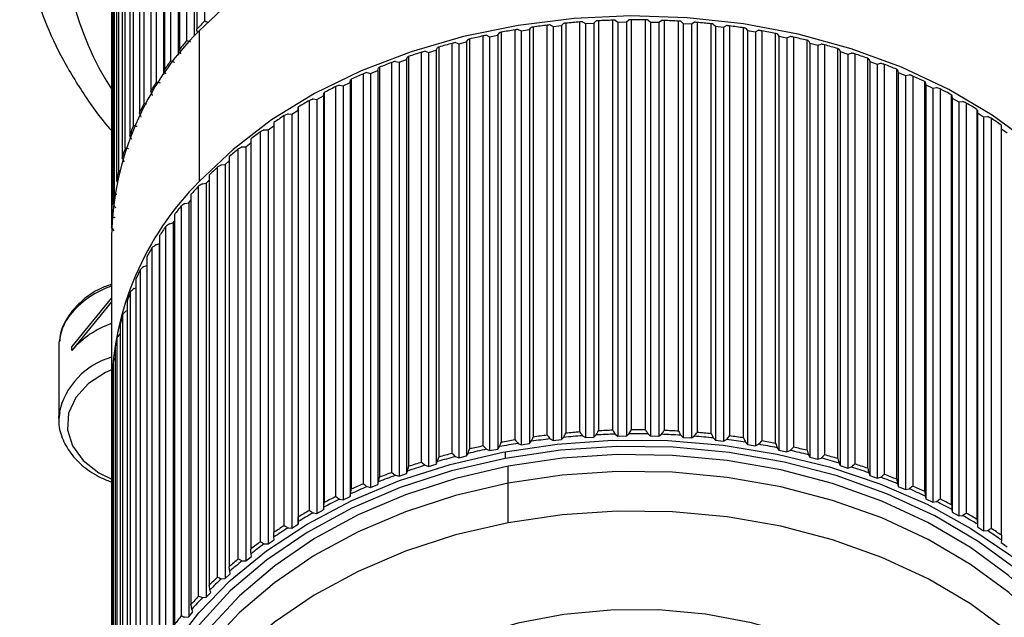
# Model space of a CAD drawing. Header units: millimetres. Extents: x 105 to 699, y 61 to 481.
# Tile 19 of 25: x 517 to 552, y 139 to 160. Entities that reach past the tile are written whole.
import ezdxf

# ---------------------------------------------------------------- set-up
doc = ezdxf.new("R2010")
doc.units = ezdxf.units.MM
doc.linetypes.add('SLD-Solid', pattern=[0])

msp = doc.modelspace()

# ---------------------------------------------------------------- linework, layer by layer
at = {"color": 7, "linetype": 'SLD-Solid', "lineweight": 25}
for p, q in [((523.783, 160.45), (523.783, 171.267)), ((523.497, 170.967), (523.497, 160.15)), ((523.143, 159.751), (523.143, 170.568)), ((523.407, 170.674), (523.407, 159.91)), ((522.885, 170.255), (522.885, 159.438)), ((522.567, 159.024), (522.567, 169.841)), ((522.827, 169.959), (522.827, 159.224)), ((522.337, 169.518), (522.337, 158.701)), ((522.312, 169.22), (522.312, 158.523)), ((522.056, 158.273), (522.056, 169.091)), ((521.855, 168.757), (521.855, 157.94)), ((521.613, 157.502), (521.613, 168.319)), ((521.442, 167.977), (521.442, 157.16)), ((521.239, 156.712), (521.239, 167.529)), ((521.099, 167.18), (521.099, 156.363)), ((520.937, 155.907), (520.937, 166.724)), ((520.827, 166.37), (520.827, 155.553)), ((520.706, 155.09), (520.706, 165.907)), ((520.628, 165.549), (520.628, 154.732)), ((520.548, 154.264), (520.548, 165.081)), ((520.503, 164.721), (520.503, 153.903)), ((520.464, 153.433), (520.464, 164.25)), ((520.451, 163.888), (520.451, 153.071)), ((536.547, 160.28), (536.623, 160.359)), ((536.698, 160.367), (536.698, 145.703)), ((537.207, 145.747), (537.207, 160.41)), ((537.306, 160.417), (537.406, 160.353)), ((537.406, 160.353), (537.705, 160.372)), ((537.406, 160.353), (537.406, 145.549)), ((537.705, 160.372), (537.787, 160.447)), ((537.705, 160.372), (537.705, 145.568)), ((537.87, 160.452), (537.87, 145.789)), ((538.381, 145.809), (538.381, 160.472)), ((538.475, 160.475), (538.569, 160.407)), ((538.569, 160.407), (538.869, 160.413)), ((538.569, 160.407), (538.569, 145.603)), ((538.869, 160.413), (538.958, 160.484)), ((538.869, 160.413), (538.869, 145.608)), ((539.047, 160.485), (539.047, 145.822)), ((539.559, 145.82), (539.559, 160.483)), ((539.647, 160.481), (539.735, 160.409)), ((539.735, 160.409), (540.034, 160.401)), ((539.735, 160.409), (539.735, 145.605)), ((540.034, 160.401), (540.129, 160.469)), ((540.034, 160.401), (540.034, 145.597)), ((540.224, 160.465), (540.224, 145.802)), ((540.735, 145.777), (540.735, 160.441)), ((540.817, 160.435), (540.898, 160.36)), ((540.898, 160.36), (541.196, 160.339)), ((540.898, 160.36), (540.898, 145.555)), ((541.196, 160.339), (541.297, 160.401)), ((541.196, 160.339), (541.196, 145.534)), ((541.398, 160.394), (541.398, 145.73)), ((541.906, 145.683), (541.906, 160.346)), ((541.98, 160.338), (542.054, 160.258)), ((523.581, 160.098), (523.581, 154.704)), ((534.267, 159.943), (534.328, 160.027)), ((534.389, 160.041), (534.389, 145.378)), ((534.886, 145.466), (534.886, 160.129)), ((534.996, 160.146), (535.106, 160.092)), ((535.106, 160.092), (535.399, 160.137)), ((535.106, 160.092), (535.106, 145.287)), ((535.399, 160.137), (535.468, 160.218)), ((535.399, 160.137), (535.399, 145.332)), ((535.536, 160.23), (535.536, 145.566)), ((536.04, 145.632), (536.04, 160.296)), ((536.145, 160.307), (536.25, 160.248)), ((536.25, 160.248), (536.547, 160.28)), ((536.25, 160.248), (536.25, 145.443)), ((536.547, 160.28), (536.547, 145.475)), ((542.054, 160.258), (542.35, 160.224)), ((542.054, 160.258), (542.054, 145.454)), ((542.35, 160.224), (542.457, 160.282)), ((542.35, 160.224), (542.35, 145.42)), ((542.563, 160.27), (542.563, 145.607)), ((543.065, 145.537), (543.065, 160.2)), ((543.133, 160.188), (543.2, 160.106)), ((543.2, 160.106), (543.2, 145.302)), ((543.2, 160.106), (543.492, 160.059)), ((543.492, 160.059), (543.603, 160.112)), ((543.492, 160.059), (543.492, 145.254)), ((543.714, 160.095), (543.714, 145.432)), ((544.21, 145.34), (544.21, 160.003)), ((544.269, 159.988), (544.329, 159.903)), ((532.633, 144.982), (532.633, 159.645)), ((532.752, 159.672), (532.871, 159.628)), ((532.871, 159.628), (533.154, 159.699)), ((532.871, 159.628), (532.871, 144.823)), ((533.154, 159.699), (533.207, 159.786)), ((533.154, 159.699), (533.154, 144.894)), ((533.26, 159.802), (533.26, 145.139)), ((533.748, 145.249), (533.748, 159.912)), ((533.863, 159.934), (533.978, 159.885)), ((533.978, 159.885), (534.267, 159.943)), ((533.978, 159.885), (533.978, 145.08)), ((534.267, 159.943), (534.267, 145.138)), ((544.329, 159.903), (544.329, 145.099)), ((544.329, 159.903), (544.617, 159.843)), ((544.617, 159.843), (544.732, 159.891)), ((544.617, 159.843), (544.617, 145.038)), ((544.848, 159.869), (544.848, 145.206)), ((545.334, 145.092), (545.334, 159.755)), ((545.386, 159.738), (545.438, 159.65)), ((545.438, 159.65), (545.438, 144.846)), ((545.438, 159.65), (545.72, 159.577)), ((545.72, 159.577), (545.84, 159.621)), ((531.543, 144.666), (531.543, 159.329)), ((531.666, 159.361), (531.788, 159.323)), ((531.788, 159.323), (532.064, 159.406)), ((531.788, 159.323), (531.788, 144.518)), ((532.064, 159.406), (532.11, 159.495)), ((532.064, 159.406), (532.064, 144.601)), ((532.155, 159.514), (532.155, 144.851)), ((545.72, 159.577), (545.72, 144.773)), ((545.96, 159.593), (545.96, 144.93)), ((546.435, 144.795), (546.435, 159.458)), ((546.479, 159.439), (546.523, 159.349)), ((546.523, 159.349), (546.523, 144.544)), ((546.523, 159.349), (546.798, 159.264)), ((546.798, 159.264), (546.921, 159.301)), ((546.798, 159.264), (546.798, 144.459)), ((547.044, 159.269), (547.044, 144.605)), ((530.483, 144.302), (530.483, 158.965)), ((530.609, 159.003), (530.735, 158.97)), ((530.735, 158.97), (531.003, 159.065)), ((530.735, 158.97), (530.735, 144.165)), ((531.003, 159.065), (531.041, 159.156)), ((531.003, 159.065), (531.003, 144.26)), ((531.078, 159.177), (531.078, 144.514)), ((547.507, 144.449), (547.507, 159.113)), ((547.543, 159.092), (547.579, 159)), ((547.579, 159), (547.579, 144.195)), ((547.579, 159), (547.845, 158.903)), ((547.845, 158.903), (547.972, 158.935)), ((547.845, 158.903), (547.845, 144.098)), ((529.458, 143.892), (529.458, 158.555)), ((529.587, 158.598), (529.715, 158.571)), ((529.715, 158.571), (529.974, 158.678)), ((529.715, 158.571), (529.715, 143.766)), ((529.974, 158.678), (530.004, 158.771)), ((529.974, 158.678), (529.974, 143.873)), ((530.033, 158.793), (530.033, 144.13)), ((548.098, 158.896), (548.098, 144.233)), ((548.546, 144.057), (548.546, 158.72)), ((548.574, 158.698), (548.601, 158.605)), ((548.601, 158.605), (548.601, 143.8)), ((548.601, 158.605), (548.859, 158.496)), ((528.733, 158.127), (528.982, 158.246)), ((528.982, 158.246), (529.003, 158.34)), ((528.982, 158.246), (528.982, 143.441)), ((529.024, 158.363), (529.024, 143.7)), ((548.859, 158.496), (548.988, 158.522)), ((548.859, 158.496), (548.859, 143.691)), ((549.117, 158.478), (549.117, 143.815)), ((549.548, 143.619), (549.548, 158.282)), ((549.567, 158.259), (549.587, 158.165)), ((521.863, 157.919), (521.863, 157.813)), ((528.03, 157.77), (528.043, 157.865)), ((528.055, 157.889), (528.055, 143.226)), ((528.471, 143.437), (528.471, 158.1)), ((528.602, 158.149), (528.733, 158.127)), ((528.733, 158.127), (528.733, 143.323)), ((549.587, 158.165), (549.587, 143.36)), ((549.587, 158.165), (549.834, 158.045)), ((549.834, 158.045), (549.965, 158.065)), ((549.834, 158.045), (549.834, 143.24)), ((550.097, 158.016), (550.097, 143.352)), ((527.527, 142.939), (527.527, 157.602)), ((527.66, 157.657), (527.792, 157.641)), ((527.792, 157.641), (528.03, 157.77)), ((527.792, 157.641), (527.792, 142.837)), ((528.03, 157.77), (528.03, 142.966)), ((550.509, 143.138), (550.509, 157.801)), ((550.52, 157.777), (550.531, 157.682)), ((550.531, 157.682), (550.531, 142.878)), ((550.531, 157.682), (550.768, 157.551)), ((550.768, 157.551), (550.9, 157.566)), ((550.768, 157.551), (550.768, 142.747)), ((551.033, 157.51), (551.033, 142.847)), ((526.896, 157.114), (527.122, 157.254)), ((527.122, 157.254), (527.126, 157.349)), ((527.122, 157.254), (527.122, 142.449)), ((527.13, 157.373), (527.13, 142.71)), ((551.426, 142.615), (551.426, 157.278)), ((551.429, 157.253), (551.431, 157.158)), ((551.431, 157.158), (551.431, 142.354)), ((551.431, 157.158), (551.655, 157.017)), ((526.253, 156.817), (526.253, 142.154)), ((526.629, 142.4), (526.629, 157.064)), ((526.762, 157.124), (526.896, 157.114)), ((526.896, 157.114), (526.896, 142.31)), ((551.655, 157.017), (551.789, 157.026)), ((551.655, 157.017), (551.655, 142.213)), ((551.923, 156.965), (551.923, 142.301)), ((525.78, 141.823), (525.78, 156.486)), ((525.914, 156.553), (526.048, 156.549)), ((526.048, 156.549), (526.253, 156.692)), ((526.048, 156.549), (526.048, 141.744)), ((552.294, 142.052), (552.294, 156.715)), ((552.294, 156.588), (552.494, 156.445)), ((525.253, 155.946), (525.427, 156.085)), ((525.427, 156.223), (525.427, 141.56)), ((524.984, 141.209), (524.984, 155.872)), ((525.119, 155.944), (525.253, 155.946)), ((525.253, 155.946), (525.253, 141.142)), ((524.512, 155.31), (524.655, 155.439)), ((524.655, 155.594), (524.655, 140.931)), ((524.244, 140.56), (524.244, 155.224)), ((524.378, 155.302), (524.512, 155.31)), ((524.512, 155.31), (524.512, 140.505)), ((523.83, 154.642), (523.941, 154.756)), ((523.941, 154.932), (523.941, 140.269)), ((523.564, 139.881), (523.564, 154.544)), ((523.697, 154.628), (523.83, 154.642)), ((523.83, 154.642), (523.83, 139.837)), ((523.208, 153.945), (523.287, 154.038)), ((523.287, 154.239), (523.287, 139.576)), ((522.945, 139.172), (522.945, 153.835)), ((523.076, 153.925), (523.208, 153.945)), ((523.208, 153.945), (523.208, 139.14)), ((522.649, 153.222), (522.696, 153.286)), ((522.696, 153.519), (522.696, 138.855)), ((520.454, 153.062), (520.454, 153.067)), ((522.39, 138.437), (522.39, 153.1)), ((522.52, 153.196), (522.649, 153.222)), ((522.649, 153.222), (522.649, 138.417)), ((520.449, 152.761), (520.449, 147.366)), ((522.169, 152.773), (522.169, 138.11)), ((521.901, 137.679), (521.901, 152.342)), ((522.029, 152.444), (522.155, 152.475)), ((522.155, 152.475), (522.169, 152.497)), ((522.155, 152.475), (522.155, 137.671)), ((521.71, 152.006), (521.71, 137.343)), ((521.481, 136.901), (521.481, 151.564)), ((521.605, 151.671), (521.71, 151.702)), ((521.32, 151.22), (521.32, 136.557)), ((521.252, 150.881), (521.32, 150.906)), ((520.449, 150.549), (519.027, 148.807)), ((521.131, 136.105), (521.131, 150.768)), ((520.449, 150.408), (519.027, 148.666)), ((521.001, 150.418), (521.001, 135.755)), ((520.852, 135.296), (520.852, 149.959)), ((520.969, 150.077), (521.001, 150.091)), ((520.753, 149.604), (520.753, 134.941)), ((520.645, 134.476), (520.645, 149.139)), ((518.558, 148.771), (518.558, 146.226)), ((519.027, 148.666), (519.027, 148.807)), ((520.578, 148.78), (520.578, 134.117)), ((520.512, 133.648), (520.512, 148.311)), ((520.477, 147.95), (520.477, 133.287)), ((520.477, 147.511), (520.452, 147.479)), ((520.452, 132.816), (520.452, 147.479)), ((520.449, 147.225), (520.449, 132.562)), ((518.558, 146.226), (518.57, 146.432)), ((536.547, 145.475), (536.623, 145.554)), ((537.306, 145.612), (537.406, 145.549)), ((537.406, 145.549), (537.705, 145.568)), ((537.705, 145.568), (537.787, 145.643)), ((538.475, 145.671), (538.569, 145.603)), ((538.569, 145.603), (538.869, 145.608)), ((538.869, 145.608), (538.958, 145.679)), ((539.647, 145.677), (539.735, 145.605)), ((539.735, 145.605), (540.034, 145.597)), ((540.034, 145.597), (540.129, 145.664)), ((540.817, 145.631), (540.898, 145.555)), ((540.898, 145.555), (541.196, 145.534)), ((541.196, 145.534), (541.297, 145.597)), ((541.98, 145.533), (542.054, 145.454)), ((534.267, 145.138), (534.328, 145.223)), ((534.996, 145.341), (535.106, 145.287)), ((535.106, 145.287), (535.399, 145.332)), ((535.399, 145.332), (535.468, 145.414)), ((536.145, 145.503), (536.25, 145.443)), ((536.25, 145.443), (536.547, 145.475)), ((542.054, 145.454), (542.35, 145.42)), ((542.35, 145.42), (542.457, 145.478)), ((543.133, 145.384), (543.2, 145.302)), ((543.2, 145.302), (543.492, 145.254)), ((543.492, 145.254), (543.603, 145.308)), ((544.269, 145.184), (544.329, 145.099)), ((532.752, 144.867), (532.871, 144.823)), ((532.871, 144.823), (533.154, 144.894)), ((533.154, 144.894), (533.207, 144.981)), ((533.863, 145.129), (533.978, 145.08)), ((533.978, 145.08), (534.267, 145.138)), ((534.535, 145.038), (534.535, 144.805)), ((544.329, 145.099), (544.617, 145.038)), ((544.617, 145.038), (544.732, 145.087)), ((545.386, 144.934), (545.438, 144.846)), ((545.438, 144.846), (545.72, 144.773)), ((545.72, 144.773), (545.84, 144.816)), ((531.666, 144.557), (531.788, 144.518)), ((531.788, 144.518), (532.064, 144.601)), ((532.064, 144.601), (532.11, 144.691)), ((534.642, 143.919), (534.642, 144.523)), ((546.479, 144.634), (546.523, 144.544)), ((546.523, 144.544), (546.798, 144.459)), ((546.798, 144.459), (546.921, 144.497)), ((530.609, 144.198), (530.735, 144.165)), ((530.735, 144.165), (531.003, 144.26)), ((531.003, 144.26), (531.041, 144.352)), ((547.543, 144.287), (547.579, 144.195)), ((547.579, 144.195), (547.845, 144.098)), ((547.845, 144.098), (547.972, 144.13)), ((529.587, 143.794), (529.715, 143.766)), ((529.715, 143.766), (529.974, 143.873)), ((529.974, 143.873), (530.004, 143.966)), ((534.638, 142.504), (534.638, 143.918)), ((548.574, 143.893), (548.601, 143.8)), ((548.601, 143.8), (548.859, 143.691)), ((528.733, 143.323), (528.982, 143.441)), ((528.982, 143.441), (529.003, 143.535)), ((548.859, 143.691), (548.988, 143.718)), ((549.567, 143.454), (549.587, 143.36)), ((528.03, 142.966), (528.043, 143.06)), ((528.602, 143.345), (528.733, 143.323)), ((549.587, 143.36), (549.834, 143.24)), ((549.834, 143.24), (549.965, 143.261)), ((527.66, 142.853), (527.792, 142.837)), ((527.792, 142.837), (528.03, 142.966)), ((550.52, 142.972), (550.531, 142.878)), ((550.531, 142.878), (550.768, 142.747)), ((550.768, 142.747), (550.9, 142.762)), ((526.896, 142.31), (527.122, 142.449)), ((527.122, 142.449), (527.126, 142.544)), ((551.429, 142.449), (551.431, 142.354)), ((551.431, 142.354), (551.655, 142.213)), ((526.762, 142.32), (526.896, 142.31)), ((551.655, 142.213), (551.789, 142.222)), ((525.914, 141.748), (526.048, 141.744)), ((526.048, 141.744), (526.262, 141.893)), ((526.262, 141.893), (526.258, 141.988)), ((552.289, 141.886), (552.283, 141.791)), ((552.283, 141.791), (552.494, 141.64)), ((525.253, 141.142), (525.452, 141.3)), ((525.452, 141.3), (525.44, 141.395)), ((525.119, 141.14), (525.253, 141.142)), ((524.512, 140.505), (524.697, 140.672)), ((524.697, 140.672), (524.676, 140.766)), ((524.378, 140.498), (524.512, 140.505)), ((523.83, 139.837), (524, 140.012)), ((524, 140.012), (523.97, 140.105)), ((523.697, 139.824), (523.83, 139.837)), ((523.208, 139.14), (523.362, 139.322)), ((523.362, 139.322), (523.324, 139.414)), ((523.076, 139.121), (523.208, 139.14))]:
    msp.add_line(p, q, dxfattribs=at)
at = {"color": 7, "linetype": 'SLD-Solid', "lineweight": 25, "flags": 128}
for points in [[(557.949, 152.761), (557.911, 153.603), (557.673, 155.029), (557.218, 156.428), (556.551, 157.785), (555.681, 159.082), (554.618, 160.305), (553.375, 161.44), (551.965, 162.473), (550.405, 163.392), (548.714, 164.187), (546.911, 164.847), (545.018, 165.366), (543.057, 165.737), (541.05, 165.956), (539.022, 166.02), (536.996, 165.929), (534.996, 165.683), (533.045, 165.286), (531.166, 164.742), (529.381, 164.058), (527.712, 163.241), (526.177, 162.301), (524.795, 161.25), (523.581, 160.098)], [(557.949, 147.366), (557.911, 148.209), (557.673, 149.635), (557.218, 151.034), (556.551, 152.39), (555.681, 153.688), (554.618, 154.911), (553.375, 156.046), (551.965, 157.079), (550.405, 157.998), (548.714, 158.792), (546.911, 159.453), (545.018, 159.972), (543.057, 160.343), (541.05, 160.562), (539.022, 160.626), (536.996, 160.535), (534.996, 160.289), (533.045, 159.892), (531.166, 159.348), (529.381, 158.663), (527.712, 157.847), (526.177, 156.907), (524.795, 155.855), (523.581, 154.704)], [(520.48, 147.983), (520.236, 147.875), (519.617, 147.478), (519.165, 146.981), (518.909, 146.419), (518.869, 145.829), (519.045, 145.251), (519.427, 144.726), (519.988, 144.288), (520.477, 144.046)], [(534.453, 145.022), (536.397, 145.312), (538.373, 145.451), (540.359, 145.438), (542.332, 145.273), (544.267, 144.959), (546.144, 144.498), (547.939, 143.897), (549.631, 143.162), (551.201, 142.301), (552.631, 141.326), (553.903, 140.247), (555.002, 139.078), (555.917, 137.831), (556.635, 136.521), (557.149, 135.164), (557.452, 133.776), (557.542, 132.373), (557.416, 130.971), (557.077, 129.587), (556.56, 128.303)], [(556.796, 129.728), (556.91, 130.12), (557.174, 131.537), (557.212, 132.966), (557.023, 134.39), (556.61, 135.789), (555.979, 137.147), (555.136, 138.447), (554.093, 139.671), (552.863, 140.805), (551.46, 141.835), (549.904, 142.747), (548.213, 143.53), (546.409, 144.175), (544.514, 144.672), (542.552, 145.016), (540.548, 145.203), (538.527, 145.23), (536.514, 145.096), (534.535, 144.805)], [(521.838, 128.303), (521.763, 128.461), (521.249, 129.818), (520.946, 131.206), (520.856, 132.609), (520.982, 134.011), (521.321, 135.395), (521.87, 136.745), (522.622, 138.045), (523.568, 139.28), (524.698, 140.436), (525.997, 141.498), (527.452, 142.455), (529.044, 143.294), (530.755, 144.008), (532.565, 144.586), (534.453, 145.022)], [(556.812, 132.491), (556.8, 132.956), (556.616, 134.346), (556.213, 135.714), (555.595, 137.041), (554.772, 138.31), (553.753, 139.507), (552.55, 140.615), (551.18, 141.621), (549.659, 142.513), (548.007, 143.278), (546.244, 143.908), (544.392, 144.394), (542.475, 144.73), (540.517, 144.912), (538.542, 144.939), (536.575, 144.808), (534.642, 144.523)], [(534.535, 144.805), (532.615, 144.358), (530.778, 143.762), (529.046, 143.024), (527.443, 142.154), (525.987, 141.162), (524.697, 140.062), (523.59, 138.866), (522.678, 137.59), (521.975, 136.25), (521.488, 134.862), (521.224, 133.445), (521.186, 132.015), (521.375, 130.592), (521.599, 129.737)], [(534.642, 144.523), (532.766, 144.087), (530.97, 143.504), (529.278, 142.784), (527.711, 141.933), (526.289, 140.964), (525.028, 139.889), (523.946, 138.72), (523.056, 137.473), (522.369, 136.164), (521.893, 134.808), (521.635, 133.423), (521.586, 132.491)], [(556.827, 131.876), (556.814, 132.341), (556.63, 133.733), (556.227, 135.101), (555.609, 136.429), (554.785, 137.7), (553.765, 138.898), (552.561, 140.007), (551.19, 141.014), (549.668, 141.906), (548.014, 142.672), (546.25, 143.302), (544.396, 143.788), (542.478, 144.125), (540.518, 144.308), (538.541, 144.334), (536.573, 144.203), (534.638, 143.918)], [(534.638, 143.918), (532.76, 143.481), (530.964, 142.898), (529.27, 142.177), (527.702, 141.326), (526.278, 140.356), (525.017, 139.28), (523.934, 138.11), (523.043, 136.862), (522.355, 135.552), (521.879, 134.195), (521.621, 132.809), (521.571, 131.876)], [(543.76, 118.42), (545.638, 118.857), (547.435, 119.439), (549.128, 120.161), (550.696, 121.012), (552.12, 121.982), (553.381, 123.058), (554.464, 124.228), (555.355, 125.476), (556.043, 126.786), (556.519, 128.143), (556.777, 129.529), (556.814, 130.927), (556.63, 132.319), (556.227, 133.687), (555.609, 135.015), (554.785, 136.286), (553.765, 137.484), (552.561, 138.593), (551.19, 139.6), (549.668, 140.492), (548.014, 141.258), (546.25, 141.888), (544.396, 142.374), (542.478, 142.711), (540.518, 142.894), (538.541, 142.92), (536.573, 142.789), (534.638, 142.504)], [(534.638, 142.504), (532.76, 142.067), (530.964, 141.484), (529.27, 140.763), (527.702, 139.912), (526.278, 138.942), (525.017, 137.866), (523.934, 136.696), (523.043, 135.448), (522.355, 134.138), (521.879, 132.781), (521.621, 131.395), (521.584, 129.997), (521.768, 128.605), (522.172, 127.236), (522.789, 125.908), (523.613, 124.638), (524.633, 123.44), (525.837, 122.331), (527.208, 121.324), (528.73, 120.432), (530.384, 119.666), (532.148, 119.036), (534.002, 118.549), (535.92, 118.213), (537.88, 118.03), (539.857, 118.004), (541.825, 118.134), (543.76, 118.42)], [(550.843, 134.296), (549.989, 135.335), (548.95, 136.288), (547.745, 137.136), (546.393, 137.865), (544.918, 138.464), (543.345, 138.921), (541.701, 139.229), (540.015, 139.383), (538.314, 139.38), (536.629, 139.22), (534.988, 138.905), (533.418, 138.442), (531.948, 137.838), (530.602, 137.103), (529.402, 136.251), (528.371, 135.295), (527.524, 134.252), (526.878, 133.139), (526.442, 131.977), (526.225, 130.784), (526.199, 130.207)]]:
    msp.add_lwpolyline(points, dxfattribs=at)
at = {"color": 7, "linetype": 'SLD-Solid', "lineweight": 25}
for centre, radius, start, end in [((529.659, 163.892), 10.934, 138.6869, 212.6601), ((533.843, 150.601), 14.079, 135.6053, 137.2931), ((539.183, 134.258), 26.227, 94.3218, 95.4365), ((539.197, 134.038), 26.447, 91.7684, 92.877), ((539.199, 133.974), 26.511, 89.2221, 90.3289), ((539.202, 134.066), 26.419, 86.6727, 87.782), ((539.22, 134.312), 26.172, 84.1101, 85.2264), ((531.15, 152.53), 10.704, 135.0014, 178.765), ((539.064, 135.133), 25.344, 99.49, 100.6305), ((539.143, 134.626), 25.857, 96.8922, 98.0176), ((539.266, 134.706), 25.776, 81.5242, 82.6519), ((539.353, 135.235), 25.239, 78.9046, 80.0483), ((533.17, 151.198), 13.178, 139.5369, 141.3006), ((538.751, 136.504), 23.937, 104.8096, 105.9944), ((538.937, 135.764), 24.699, 102.1255, 103.2858), ((539.49, 135.887), 24.573, 76.2407, 77.4049), ((538.501, 137.332), 23.072, 107.5532, 108.7674), ((539.686, 136.644), 23.791, 73.5216, 74.7112), ((539.948, 137.485), 22.91, 70.7359, 71.9559), ((532.519, 151.698), 12.358, 143.6444, 145.4854), ((538.183, 138.226), 22.122, 110.3678, 111.6165), ((537.795, 139.165), 21.107, 113.2651, 114.5536), ((540.279, 138.389), 21.947, 67.8722, 69.1275), ((531.908, 152.101), 11.626, 147.9296, 149.8471), ((540.679, 139.333), 20.922, 64.9184, 66.2144), ((537.339, 140.123), 20.045, 116.2573, 117.5909), ((541.146, 140.293), 19.855, 61.8621, 63.2041), ((531.351, 152.408), 10.99, 152.3892, 154.3801), ((536.821, 141.08), 18.957, 119.3568, 120.7409), ((541.675, 141.246), 18.764, 58.6909, 60.0844), ((536.246, 142.011), 17.862, 122.5762, 124.0163), ((542.259, 142.172), 17.67, 55.3921, 56.8427), ((530.864, 152.629), 10.455, 157.0142, 159.0723), ((535.625, 142.899), 16.779, 125.9278, 127.4292), ((530.459, 152.774), 10.025, 161.7889, 163.9054), ((534.971, 143.724), 15.726, 129.4238, 130.9915), ((530.148, 152.856), 9.703, 166.6908, 168.8539), ((534.297, 144.472), 14.719, 133.0754, 134.7139), ((531.15, 147.136), 10.704, 135.0014, 178.765), ((533.618, 145.133), 13.771, 136.8923, 138.605), ((529.939, 152.893), 9.49, 171.6909, 173.8863), ((532.95, 145.698), 12.897, 140.8818, 142.6712), ((529.837, 152.902), 9.388, 176.7548, 178.966), ((532.311, 146.166), 12.104, 145.0485, 146.9151), ((531.716, 146.536), 11.404, 149.3922, 151.3346), ((531.181, 146.814), 10.801, 153.9081, 155.9221), ((521.512, 147.863), 3.283, 108.8831, 139.1832), ((530.72, 147.008), 10.3, 158.5848, 160.6635), ((520.5, 148.743), 1.943, 139.3258, 179.1661), ((519.154, 150.014), 0.128, 141.7152, 182.0308), ((530.345, 147.13), 9.906, 163.4046, 165.5381), ((521.512, 146.52), 3.283, 108.8831, 139.1832), ((530.067, 147.195), 9.62, 168.3427, 170.5182), ((521.198, 145.836), 2.695, 106.1395, 167.2258), ((529.893, 147.221), 9.444, 173.3681, 175.5706), ((529.828, 147.225), 9.379, 178.4448, 179.9999), ((539.143, 119.963), 25.857, 96.8922, 98.0176), ((539.183, 119.594), 26.086, 94.1252, 95.633), ((539.183, 119.595), 26.227, 94.3218, 95.4365), ((539.197, 119.376), 26.305, 91.573, 93.0724), ((539.197, 119.375), 26.447, 91.7684, 92.877), ((539.199, 119.311), 26.369, 89.027, 90.524), ((539.199, 119.311), 26.511, 89.2221, 90.3289), ((539.202, 119.403), 26.278, 86.4771, 87.9776), ((539.202, 119.403), 26.419, 86.6727, 87.782), ((539.22, 119.648), 26.032, 83.9133, 85.4232), ((539.22, 119.649), 26.172, 84.1101, 85.2264), ((539.266, 120.042), 25.776, 81.5242, 82.6519), ((538.937, 121.101), 24.699, 102.1255, 103.2858), ((539.065, 120.464), 25.208, 99.2889, 100.8315), ((539.064, 120.469), 25.344, 99.49, 100.6305), ((539.143, 119.96), 25.718, 96.6938, 98.216), ((539.266, 120.039), 25.638, 81.3254, 82.8507), ((539.352, 120.566), 25.104, 78.703, 80.2499), ((539.353, 120.572), 25.239, 78.9046, 80.0483), ((539.49, 121.224), 24.573, 76.2407, 77.4049), ((538.754, 121.828), 23.808, 104.6007, 106.2032), ((538.751, 121.841), 23.937, 104.8096, 105.9944), ((538.938, 121.092), 24.567, 101.921, 103.4903), ((539.488, 121.215), 24.441, 76.0354, 77.6102), ((539.684, 121.967), 23.664, 73.3118, 74.9209), ((539.686, 121.981), 23.791, 73.5216, 74.7112), ((538.505, 122.651), 22.948, 107.3392, 108.9815), ((538.501, 122.669), 23.072, 107.5532, 108.7674), ((539.944, 122.804), 22.787, 70.5209, 72.1709), ((539.948, 122.822), 22.91, 70.7359, 71.9559), ((538.188, 123.541), 22.004, 110.1477, 111.8366), ((538.183, 123.563), 22.122, 110.3678, 111.6165), ((540.273, 123.703), 21.83, 67.6509, 69.3488), ((540.279, 123.726), 21.947, 67.8722, 69.1275), ((537.803, 124.474), 20.994, 113.038, 114.7807), ((537.795, 124.502), 21.107, 113.2651, 114.5536), ((540.679, 124.67), 20.922, 64.9184, 66.2144), ((537.339, 125.46), 20.045, 116.2573, 117.5909), ((540.671, 124.642), 20.81, 64.6899, 66.4428), ((537.349, 125.428), 19.938, 116.0223, 117.826), ((541.135, 125.596), 19.748, 61.6255, 63.4407), ((541.146, 125.63), 19.855, 61.8621, 63.2041), ((536.833, 126.379), 18.856, 119.1128, 120.9849), ((536.821, 126.417), 18.957, 119.3568, 120.7409), ((541.662, 126.545), 18.664, 58.4452, 60.3301), ((541.675, 126.583), 18.764, 58.6909, 60.0844), ((536.246, 127.348), 17.862, 122.5762, 124.0163), ((536.262, 127.306), 17.767, 122.3223, 124.2701), ((542.242, 127.465), 17.576, 55.1364, 57.0984), ((542.259, 127.509), 17.67, 55.3921, 56.8427), ((535.625, 128.236), 16.779, 125.9278, 127.4292), ((535.645, 128.188), 16.69, 125.6631, 127.6939), ((534.971, 129.061), 15.726, 129.4238, 130.9915), ((534.994, 129.009), 15.642, 129.1475, 131.2679), ((534.297, 129.809), 14.719, 133.0754, 134.7139), ((534.323, 129.753), 14.64, 132.7866, 135.0027), ((533.618, 130.469), 13.771, 136.8923, 138.605), ((533.648, 130.41), 13.698, 136.5903, 138.9069), ((532.95, 131.035), 12.897, 140.8818, 142.6712)]:
    msp.add_arc(centre, radius, start, end, dxfattribs=at)
for points, knots in [([(517.201, 165.112), (517.201, 165.109), (517.16, 164.604), (517.257, 163.594), (517.504, 162.099), (517.966, 160.632), (518.601, 159.201), (519.439, 157.831), (520.065, 156.934), (520.452, 156.521), (520.454, 156.519)], [0, 0, 0, 0, 0.00099, 0.166606, 0.332078, 0.497758, 0.664034, 0.831166, 0.999258, 1, 1, 1, 1]), ([(523.783, 160.45), (523.808, 160.439), (523.852, 160.419), (523.897, 160.4), (523.917, 160.391)], [0, 0, 0, 0, 0.56, 1, 1, 1, 1]), ([(536.698, 160.367), (536.684, 160.365), (536.659, 160.363), (536.634, 160.36), (536.623, 160.359)], [0, 0, 0, 0, 0.56, 1, 1, 1, 1]), ([(537.306, 160.417), (537.288, 160.416), (537.254, 160.413), (537.221, 160.411), (537.207, 160.41)], [0, 0, 0, 0, 0.56, 1, 1, 1, 1]), ([(537.87, 160.452), (537.854, 160.451), (537.827, 160.449), (537.8, 160.448), (537.787, 160.447)], [0, 0, 0, 0, 0.56, 1, 1, 1, 1]), ([(538.475, 160.475), (538.458, 160.475), (538.426, 160.474), (538.395, 160.473), (538.381, 160.472)], [0, 0, 0, 0, 0.56, 1, 1, 1, 1]), ([(539.047, 160.485), (539.03, 160.485), (539.001, 160.484), (538.971, 160.484), (538.958, 160.484)], [0, 0, 0, 0, 0.56, 1, 1, 1, 1]), ([(539.647, 160.481), (539.63, 160.482), (539.601, 160.482), (539.572, 160.482), (539.559, 160.483)], [0, 0, 0, 0, 0.56, 1, 1, 1, 1]), ([(540.224, 160.465), (540.207, 160.466), (540.175, 160.467), (540.143, 160.468), (540.129, 160.469)], [0, 0, 0, 0, 0.56, 1, 1, 1, 1]), ([(540.817, 160.435), (540.801, 160.436), (540.774, 160.438), (540.747, 160.44), (540.735, 160.441)], [0, 0, 0, 0, 0.56, 1, 1, 1, 1]), ([(541.398, 160.394), (541.379, 160.395), (541.346, 160.398), (541.312, 160.4), (541.297, 160.401)], [0, 0, 0, 0, 0.56, 1, 1, 1, 1]), ([(541.98, 160.338), (541.966, 160.339), (541.941, 160.342), (541.917, 160.345), (541.906, 160.346)], [0, 0, 0, 0, 0.56, 1, 1, 1, 1]), ([(523.525, 160.021), (523.521, 160.04), (523.512, 160.083), (523.502, 160.126), (523.497, 160.15)], [0, 0, 0, 0, 0.44149, 1, 1, 1, 1]), ([(534.389, 160.041), (534.377, 160.039), (534.357, 160.034), (534.337, 160.029), (534.328, 160.027)], [0, 0, 0, 0, 0.56, 1, 1, 1, 1]), ([(534.996, 160.146), (534.975, 160.143), (534.939, 160.137), (534.902, 160.132), (534.886, 160.129)], [0, 0, 0, 0, 0.56, 1, 1, 1, 1]), ([(535.536, 160.23), (535.523, 160.228), (535.501, 160.224), (535.478, 160.22), (535.468, 160.218)], [0, 0, 0, 0, 0.56, 1, 1, 1, 1]), ([(536.145, 160.307), (536.126, 160.305), (536.09, 160.301), (536.055, 160.297), (536.04, 160.296)], [0, 0, 0, 0, 0.56, 1, 1, 1, 1]), ([(542.563, 160.27), (542.543, 160.272), (542.508, 160.276), (542.472, 160.281), (542.457, 160.282)], [0, 0, 0, 0, 0.56, 1, 1, 1, 1]), ([(543.133, 160.188), (543.12, 160.191), (543.098, 160.195), (543.075, 160.198), (543.065, 160.2)], [0, 0, 0, 0, 0.56, 1, 1, 1, 1]), ([(543.714, 160.095), (543.694, 160.098), (543.657, 160.104), (543.619, 160.11), (543.603, 160.112)], [0, 0, 0, 0, 0.56, 1, 1, 1, 1]), ([(544.269, 159.988), (544.258, 159.991), (544.238, 159.996), (544.218, 160.001), (544.21, 160.003)], [0, 0, 0, 0, 0.56, 1, 1, 1, 1]), ([(523.143, 159.751), (523.168, 159.741), (523.212, 159.723), (523.256, 159.705), (523.276, 159.698)], [0, 0, 0, 0, 0.56, 1, 1, 1, 1]), ([(532.752, 159.672), (532.73, 159.667), (532.69, 159.658), (532.65, 159.649), (532.633, 159.645)], [0, 0, 0, 0, 0.56, 1, 1, 1, 1]), ([(533.26, 159.802), (533.25, 159.799), (533.233, 159.794), (533.215, 159.788), (533.207, 159.786)], [0, 0, 0, 0, 0.56, 1, 1, 1, 1]), ([(533.863, 159.934), (533.842, 159.93), (533.804, 159.923), (533.765, 159.916), (533.748, 159.912)], [0, 0, 0, 0, 0.56, 1, 1, 1, 1]), ([(544.848, 159.869), (544.827, 159.873), (544.788, 159.881), (544.749, 159.888), (544.732, 159.891)], [0, 0, 0, 0, 0.56, 1, 1, 1, 1]), ([(545.386, 159.738), (545.377, 159.741), (545.359, 159.747), (545.342, 159.753), (545.334, 159.755)], [0, 0, 0, 0, 0.56, 1, 1, 1, 1]), ([(545.96, 159.593), (545.937, 159.598), (545.897, 159.607), (545.857, 159.617), (545.84, 159.621)], [0, 0, 0, 0, 0.56, 1, 1, 1, 1]), ([(522.928, 159.277), (522.92, 159.307), (522.905, 159.361), (522.891, 159.414), (522.885, 159.438)], [0, 0, 0, 0, 0.56, 1, 1, 1, 1]), ([(531.666, 159.361), (531.643, 159.355), (531.602, 159.345), (531.561, 159.334), (531.543, 159.329)], [0, 0, 0, 0, 0.56, 1, 1, 1, 1]), ([(532.155, 159.514), (532.147, 159.51), (532.132, 159.504), (532.117, 159.498), (532.11, 159.495)], [0, 0, 0, 0, 0.56, 1, 1, 1, 1]), ([(546.479, 159.439), (546.471, 159.442), (546.456, 159.449), (546.441, 159.455), (546.435, 159.458)], [0, 0, 0, 0, 0.56, 1, 1, 1, 1]), ([(547.044, 159.269), (547.021, 159.275), (546.98, 159.286), (546.939, 159.297), (546.921, 159.301)], [0, 0, 0, 0, 0.56, 1, 1, 1, 1]), ([(522.567, 159.024), (522.591, 159.015), (522.635, 159), (522.678, 158.984), (522.697, 158.977)], [0, 0, 0, 0, 0.56, 1, 1, 1, 1]), ([(530.609, 159.003), (530.586, 158.996), (530.544, 158.983), (530.502, 158.971), (530.483, 158.965)], [0, 0, 0, 0, 0.56, 1, 1, 1, 1]), ([(531.078, 159.177), (531.071, 159.173), (531.059, 159.166), (531.046, 159.159), (531.041, 159.156)], [0, 0, 0, 0, 0.56, 1, 1, 1, 1]), ([(547.543, 159.092), (547.536, 159.095), (547.524, 159.102), (547.512, 159.109), (547.507, 159.113)], [0, 0, 0, 0, 0.56, 1, 1, 1, 1]), ([(548.098, 158.896), (548.075, 158.904), (548.032, 158.916), (547.99, 158.929), (547.972, 158.935)], [0, 0, 0, 0, 0.56, 1, 1, 1, 1]), ([(522.388, 158.542), (522.378, 158.571), (522.361, 158.624), (522.344, 158.677), (522.337, 158.701)], [0, 0, 0, 0, 0.56, 1, 1, 1, 1]), ([(529.587, 158.598), (529.563, 158.59), (529.52, 158.576), (529.477, 158.562), (529.458, 158.555)], [0, 0, 0, 0, 0.56, 1, 1, 1, 1]), ([(530.033, 158.793), (530.028, 158.789), (530.018, 158.781), (530.008, 158.774), (530.004, 158.771)], [0, 0, 0, 0, 0.56, 1, 1, 1, 1]), ([(548.574, 158.698), (548.568, 158.702), (548.559, 158.709), (548.55, 158.717), (548.546, 158.72)], [0, 0, 0, 0, 0.56, 1, 1, 1, 1]), ([(522.056, 158.273), (522.08, 158.266), (522.123, 158.252), (522.165, 158.238), (522.184, 158.232)], [0, 0, 0, 0, 0.56, 1, 1, 1, 1]), ([(529.024, 158.363), (529.02, 158.359), (529.013, 158.351), (529.006, 158.343), (529.003, 158.34)], [0, 0, 0, 0, 0.56, 1, 1, 1, 1]), ([(549.117, 158.478), (549.093, 158.486), (549.05, 158.501), (549.007, 158.516), (548.988, 158.522)], [0, 0, 0, 0, 0.56, 1, 1, 1, 1]), ([(549.567, 158.259), (549.564, 158.263), (549.557, 158.271), (549.551, 158.279), (549.548, 158.282)], [0, 0, 0, 0, 0.56, 1, 1, 1, 1]), ([(521.914, 157.784), (521.903, 157.813), (521.883, 157.865), (521.864, 157.917), (521.855, 157.94)], [0, 0, 0, 0, 0.56, 1, 1, 1, 1]), ([(528.055, 157.889), (528.053, 157.885), (528.049, 157.877), (528.045, 157.869), (528.043, 157.865)], [0, 0, 0, 0, 0.56, 1, 1, 1, 1]), ([(528.602, 158.149), (528.578, 158.14), (528.534, 158.124), (528.49, 158.107), (528.471, 158.1)], [0, 0, 0, 0, 0.56, 1, 1, 1, 1]), ([(550.097, 158.016), (550.072, 158.025), (550.028, 158.042), (549.984, 158.058), (549.965, 158.065)], [0, 0, 0, 0, 0.56, 1, 1, 1, 1]), ([(521.613, 157.502), (521.636, 157.495), (521.663, 157.487), (521.69, 157.48), (521.693, 157.479)], [0, 0, 0, 0, 0.873278, 1, 1, 1, 1]), ([(527.66, 157.657), (527.635, 157.647), (527.591, 157.629), (527.546, 157.61), (527.527, 157.602)], [0, 0, 0, 0, 0.56, 1, 1, 1, 1]), ([(550.52, 157.777), (550.518, 157.781), (550.515, 157.79), (550.511, 157.798), (550.509, 157.801)], [0, 0, 0, 0, 0.56, 1, 1, 1, 1]), ([(551.033, 157.51), (551.008, 157.521), (550.964, 157.539), (550.92, 157.558), (550.9, 157.566)], [0, 0, 0, 0, 0.56, 1, 1, 1, 1]), ([(521.508, 157.007), (521.496, 157.035), (521.474, 157.087), (521.452, 157.138), (521.442, 157.16)], [0, 0, 0, 0, 0.56, 1, 1, 1, 1]), ([(527.13, 157.373), (527.13, 157.369), (527.128, 157.36), (527.127, 157.352), (527.126, 157.349)], [0, 0, 0, 0, 0.56, 1, 1, 1, 1]), ([(551.429, 157.253), (551.428, 157.258), (551.427, 157.266), (551.426, 157.274), (551.426, 157.278)], [0, 0, 0, 0, 0.56, 1, 1, 1, 1]), ([(526.762, 157.124), (526.737, 157.113), (526.693, 157.093), (526.648, 157.073), (526.629, 157.064)], [0, 0, 0, 0, 0.56, 1, 1, 1, 1]), ([(551.923, 156.965), (551.898, 156.976), (551.853, 156.997), (551.809, 157.017), (551.789, 157.026)], [0, 0, 0, 0, 0.56, 1, 1, 1, 1]), ([(521.239, 156.712), (521.262, 156.706), (521.303, 156.696), (521.343, 156.686), (521.361, 156.681)], [0, 0, 0, 0, 0.56, 1, 1, 1, 1]), ([(525.914, 156.553), (525.889, 156.54), (525.844, 156.518), (525.799, 156.496), (525.78, 156.486)], [0, 0, 0, 0, 0.56, 1, 1, 1, 1]), ([(521.172, 156.213), (521.159, 156.241), (521.134, 156.291), (521.11, 156.341), (521.099, 156.363)], [0, 0, 0, 0, 0.56, 1, 1, 1, 1]), ([(520.937, 155.907), (520.959, 155.902), (520.998, 155.894), (521.037, 155.885), (521.055, 155.882)], [0, 0, 0, 0, 0.56, 1, 1, 1, 1]), ([(525.119, 155.944), (525.093, 155.931), (525.049, 155.907), (525.004, 155.882), (524.984, 155.872)], [0, 0, 0, 0, 0.56, 1, 1, 1, 1]), ([(520.908, 155.406), (520.893, 155.433), (520.866, 155.482), (520.839, 155.531), (520.827, 155.553)], [0, 0, 0, 0, 0.56, 1, 1, 1, 1]), ([(520.706, 155.09), (520.727, 155.086), (520.749, 155.082), (520.77, 155.079), (520.77, 155.078)], [0, 0, 0, 0, 0.988764, 1, 1, 1, 1]), ([(524.378, 155.302), (524.353, 155.287), (524.309, 155.261), (524.264, 155.235), (524.244, 155.224)], [0, 0, 0, 0, 0.56, 1, 1, 1, 1]), ([(520.671, 154.661), (520.67, 154.663), (520.655, 154.687), (520.641, 154.711), (520.628, 154.732)], [0, 0, 0, 0, 0.111343, 1, 1, 1, 1]), ([(523.697, 154.628), (523.672, 154.612), (523.628, 154.584), (523.583, 154.556), (523.564, 154.544)], [0, 0, 0, 0, 0.56, 1, 1, 1, 1]), ([(520.548, 154.264), (520.569, 154.261), (520.599, 154.257), (520.63, 154.253), (520.64, 154.252)], [0, 0, 0, 0, 0.662529, 1, 1, 1, 1]), ([(520.596, 153.764), (520.578, 153.79), (520.547, 153.837), (520.516, 153.883), (520.503, 153.903)], [0, 0, 0, 0, 0.56, 1, 1, 1, 1]), ([(523.076, 153.925), (523.052, 153.908), (523.008, 153.878), (522.964, 153.848), (522.945, 153.835)], [0, 0, 0, 0, 0.56, 1, 1, 1, 1]), ([(520.464, 153.433), (520.483, 153.431), (520.518, 153.428), (520.553, 153.425), (520.568, 153.423)], [0, 0, 0, 0, 0.56, 1, 1, 1, 1]), ([(520.545, 152.943), (520.528, 152.966), (520.496, 153.009), (520.465, 153.051), (520.451, 153.071)], [0, 0, 0, 0, 0.536413, 1, 1, 1, 1]), ([(522.52, 153.196), (522.495, 153.178), (522.452, 153.146), (522.409, 153.114), (522.39, 153.1)], [0, 0, 0, 0, 0.56, 1, 1, 1, 1]), ([(522.029, 152.444), (522.005, 152.425), (521.962, 152.391), (521.92, 152.357), (521.901, 152.342)], [0, 0, 0, 0, 0.56, 1, 1, 1, 1]), ([(521.605, 151.671), (521.582, 151.651), (521.541, 151.615), (521.499, 151.58), (521.481, 151.564)], [0, 0, 0, 0, 0.56, 1, 1, 1, 1]), ([(520.449, 151.03), (520.309, 150.98), (519.92, 150.839), (519.444, 150.513), (519.17, 150.218), (519.054, 150.093)], [0, 0, 0, 0, 0.245217, 0.6805936, 1, 1, 1, 1]), ([(521.252, 150.881), (521.229, 150.86), (521.189, 150.823), (521.149, 150.785), (521.131, 150.768)], [0, 0, 0, 0, 0.56, 1, 1, 1, 1]), ([(519.054, 150.093), (518.983, 149.995), (518.78, 149.719), (518.604, 149.342), (518.595, 149.063), (518.593, 148.993)], [0, 0, 0, 0, 0.290285, 0.820464, 1, 1, 1, 1]), ([(520.969, 150.077), (520.947, 150.055), (520.908, 150.016), (520.869, 149.976), (520.852, 149.959)], [0, 0, 0, 0, 0.56, 1, 1, 1, 1]), ([(520.753, 149.258), (520.734, 149.236), (520.698, 149.197), (520.662, 149.157), (520.645, 149.139)], [0, 0, 0, 0, 0.542414, 1, 1, 1, 1]), ([(520.578, 148.391), (520.572, 148.383), (520.55, 148.357), (520.528, 148.33), (520.512, 148.311)], [0, 0, 0, 0, 0.288929, 1, 1, 1, 1]), ([(518.596, 146.448), (518.579, 146.346), (518.529, 146.043), (518.658, 145.536), (518.959, 144.977), (519.438, 144.49), (519.957, 144.145), (520.332, 144.001), (520.467, 143.949)], [0, 0, 0, 0, 0.099485, 0.294937, 0.489869, 0.687245, 0.887811, 1, 1, 1, 1]), ([(535.468, 145.414), (535.481, 145.442), (535.503, 145.493), (535.526, 145.544), (535.536, 145.566)], [0, 0, 0, 0, 0.56, 1, 1, 1, 1]), ([(536.04, 145.632), (536.059, 145.608), (536.095, 145.565), (536.13, 145.522), (536.145, 145.503)], [0, 0, 0, 0, 0.56, 1, 1, 1, 1]), ([(536.623, 145.554), (536.637, 145.582), (536.662, 145.632), (536.687, 145.682), (536.698, 145.703)], [0, 0, 0, 0, 0.56, 1, 1, 1, 1]), ([(537.207, 145.747), (537.225, 145.722), (537.258, 145.677), (537.292, 145.632), (537.306, 145.612)], [0, 0, 0, 0, 0.56, 1, 1, 1, 1]), ([(537.787, 145.643), (537.803, 145.67), (537.83, 145.719), (537.858, 145.767), (537.87, 145.789)], [0, 0, 0, 0, 0.56, 1, 1, 1, 1]), ([(538.381, 145.809), (538.399, 145.783), (538.43, 145.737), (538.461, 145.691), (538.475, 145.671)], [0, 0, 0, 0, 0.56, 1, 1, 1, 1]), ([(538.958, 145.679), (538.974, 145.706), (539.004, 145.753), (539.034, 145.801), (539.047, 145.822)], [0, 0, 0, 0, 0.56, 1, 1, 1, 1]), ([(539.559, 145.82), (539.575, 145.793), (539.605, 145.745), (539.634, 145.698), (539.647, 145.677)], [0, 0, 0, 0, 0.56, 1, 1, 1, 1]), ([(540.129, 145.664), (540.147, 145.69), (540.179, 145.736), (540.21, 145.782), (540.224, 145.802)], [0, 0, 0, 0, 0.56, 1, 1, 1, 1]), ([(540.735, 145.777), (540.751, 145.75), (540.778, 145.701), (540.805, 145.652), (540.817, 145.631)], [0, 0, 0, 0, 0.56, 1, 1, 1, 1]), ([(541.297, 145.597), (541.316, 145.622), (541.35, 145.666), (541.383, 145.711), (541.398, 145.73)], [0, 0, 0, 0, 0.56, 1, 1, 1, 1]), ([(541.906, 145.683), (541.92, 145.655), (541.944, 145.605), (541.969, 145.555), (541.98, 145.533)], [0, 0, 0, 0, 0.56, 1, 1, 1, 1]), ([(542.457, 145.478), (542.476, 145.502), (542.512, 145.545), (542.547, 145.588), (542.563, 145.607)], [0, 0, 0, 0, 0.56, 1, 1, 1, 1]), ([(543.065, 145.537), (543.078, 145.508), (543.1, 145.457), (543.123, 145.406), (543.133, 145.384)], [0, 0, 0, 0, 0.56, 1, 1, 1, 1]), ([(533.748, 145.249), (533.77, 145.227), (533.808, 145.187), (533.847, 145.147), (533.863, 145.129)], [0, 0, 0, 0, 0.56, 1, 1, 1, 1]), ([(534.328, 145.223), (534.339, 145.252), (534.36, 145.304), (534.38, 145.355), (534.389, 145.378)], [0, 0, 0, 0, 0.56, 1, 1, 1, 1]), ([(534.886, 145.466), (534.906, 145.443), (534.943, 145.401), (534.98, 145.36), (534.996, 145.341)], [0, 0, 0, 0, 0.56, 1, 1, 1, 1]), ([(543.603, 145.308), (543.624, 145.331), (543.661, 145.372), (543.698, 145.413), (543.714, 145.432)], [0, 0, 0, 0, 0.56, 1, 1, 1, 1]), ([(544.21, 145.34), (544.221, 145.311), (544.241, 145.259), (544.261, 145.207), (544.269, 145.184)], [0, 0, 0, 0, 0.56, 1, 1, 1, 1]), ([(544.732, 145.087), (544.754, 145.109), (544.793, 145.149), (544.831, 145.188), (544.848, 145.206)], [0, 0, 0, 0, 0.56, 1, 1, 1, 1]), ([(532.11, 144.691), (532.118, 144.72), (532.134, 144.774), (532.149, 144.827), (532.155, 144.851)], [0, 0, 0, 0, 0.56, 1, 1, 1, 1]), ([(532.633, 144.982), (532.655, 144.961), (532.695, 144.922), (532.734, 144.884), (532.752, 144.867)], [0, 0, 0, 0, 0.56, 1, 1, 1, 1]), ([(533.207, 144.981), (533.217, 145.011), (533.235, 145.063), (533.253, 145.116), (533.26, 145.139)], [0, 0, 0, 0, 0.56, 1, 1, 1, 1]), ([(545.334, 145.092), (545.344, 145.062), (545.361, 145.01), (545.379, 144.957), (545.386, 144.934)], [0, 0, 0, 0, 0.56, 1, 1, 1, 1]), ([(545.84, 144.816), (545.862, 144.837), (545.902, 144.875), (545.942, 144.913), (545.96, 144.93)], [0, 0, 0, 0, 0.56, 1, 1, 1, 1]), ([(531.041, 144.352), (531.048, 144.382), (531.06, 144.436), (531.073, 144.49), (531.078, 144.514)], [0, 0, 0, 0, 0.56, 1, 1, 1, 1]), ([(531.543, 144.666), (531.566, 144.646), (531.607, 144.609), (531.648, 144.573), (531.666, 144.557)], [0, 0, 0, 0, 0.56, 1, 1, 1, 1]), ([(546.435, 144.795), (546.443, 144.765), (546.458, 144.711), (546.472, 144.658), (546.479, 144.634)], [0, 0, 0, 0, 0.56, 1, 1, 1, 1]), ([(546.921, 144.497), (546.944, 144.517), (546.985, 144.553), (547.026, 144.589), (547.044, 144.605)], [0, 0, 0, 0, 0.56, 1, 1, 1, 1]), ([(530.004, 143.966), (530.009, 143.996), (530.019, 144.051), (530.029, 144.106), (530.033, 144.13)], [0, 0, 0, 0, 0.56, 1, 1, 1, 1]), ([(530.483, 144.302), (530.507, 144.283), (530.549, 144.248), (530.591, 144.214), (530.609, 144.198)], [0, 0, 0, 0, 0.56, 1, 1, 1, 1]), ([(547.507, 144.449), (547.513, 144.419), (547.525, 144.365), (547.537, 144.311), (547.543, 144.287)], [0, 0, 0, 0, 0.56, 1, 1, 1, 1]), ([(547.972, 144.13), (547.995, 144.149), (548.038, 144.184), (548.08, 144.218), (548.098, 144.233)], [0, 0, 0, 0, 0.56, 1, 1, 1, 1]), ([(529.458, 143.892), (529.482, 143.874), (529.525, 143.841), (529.568, 143.808), (529.587, 143.794)], [0, 0, 0, 0, 0.56, 1, 1, 1, 1]), ([(548.546, 144.057), (548.551, 144.026), (548.56, 143.972), (548.569, 143.917), (548.574, 143.893)], [0, 0, 0, 0, 0.56, 1, 1, 1, 1]), ([(548.988, 143.718), (549.012, 143.736), (549.055, 143.768), (549.098, 143.801), (549.117, 143.815)], [0, 0, 0, 0, 0.56, 1, 1, 1, 1]), ([(528.471, 143.437), (528.496, 143.42), (528.539, 143.389), (528.583, 143.358), (528.602, 143.345)], [0, 0, 0, 0, 0.56, 1, 1, 1, 1]), ([(529.003, 143.535), (529.007, 143.566), (529.014, 143.621), (529.021, 143.676), (529.024, 143.7)], [0, 0, 0, 0, 0.56, 1, 1, 1, 1]), ([(549.548, 143.619), (549.551, 143.588), (549.558, 143.534), (549.565, 143.479), (549.567, 143.454)], [0, 0, 0, 0, 0.56, 1, 1, 1, 1]), ([(528.043, 143.06), (528.045, 143.091), (528.049, 143.146), (528.053, 143.202), (528.055, 143.226)], [0, 0, 0, 0, 0.56, 1, 1, 1, 1]), ([(549.965, 143.261), (549.99, 143.278), (550.034, 143.308), (550.077, 143.339), (550.097, 143.352)], [0, 0, 0, 0, 0.56, 1, 1, 1, 1]), ([(550.509, 143.138), (550.511, 143.107), (550.515, 143.052), (550.519, 142.997), (550.52, 142.972)], [0, 0, 0, 0, 0.56, 1, 1, 1, 1]), ([(527.126, 142.544), (527.127, 142.575), (527.128, 142.63), (527.13, 142.686), (527.13, 142.71)], [0, 0, 0, 0, 0.56, 1, 1, 1, 1]), ([(527.527, 142.939), (527.552, 142.923), (527.596, 142.894), (527.64, 142.865), (527.66, 142.853)], [0, 0, 0, 0, 0.56, 1, 1, 1, 1]), ([(550.9, 142.762), (550.925, 142.778), (550.969, 142.806), (551.014, 142.835), (551.033, 142.847)], [0, 0, 0, 0, 0.56, 1, 1, 1, 1]), ([(526.629, 142.4), (526.653, 142.385), (526.698, 142.358), (526.743, 142.332), (526.762, 142.32)], [0, 0, 0, 0, 0.56, 1, 1, 1, 1]), ([(551.426, 142.615), (551.426, 142.584), (551.427, 142.529), (551.428, 142.473), (551.429, 142.449)], [0, 0, 0, 0, 0.56, 1, 1, 1, 1]), ([(526.258, 141.988), (526.257, 142.019), (526.255, 142.074), (526.254, 142.13), (526.253, 142.154)], [0, 0, 0, 0, 0.56, 1, 1, 1, 1]), ([(551.789, 142.222), (551.814, 142.237), (551.859, 142.263), (551.903, 142.29), (551.923, 142.301)], [0, 0, 0, 0, 0.56, 1, 1, 1, 1]), ([(552.294, 142.052), (552.293, 142.021), (552.291, 141.966), (552.289, 141.911), (552.289, 141.886)], [0, 0, 0, 0, 0.56, 1, 1, 1, 1]), ([(525.78, 141.823), (525.805, 141.809), (525.85, 141.784), (525.894, 141.759), (525.914, 141.748)], [0, 0, 0, 0, 0.56, 1, 1, 1, 1]), ([(525.44, 141.395), (525.437, 141.426), (525.433, 141.481), (525.429, 141.536), (525.427, 141.56)], [0, 0, 0, 0, 0.56, 1, 1, 1, 1]), ([(524.984, 141.209), (525.009, 141.196), (525.054, 141.173), (525.099, 141.15), (525.119, 141.14)], [0, 0, 0, 0, 0.56, 1, 1, 1, 1]), ([(524.676, 140.766), (524.673, 140.797), (524.665, 140.852), (524.658, 140.907), (524.655, 140.931)], [0, 0, 0, 0, 0.56, 1, 1, 1, 1]), ([(523.97, 140.105), (523.965, 140.136), (523.955, 140.19), (523.945, 140.245), (523.941, 140.269)], [0, 0, 0, 0, 0.56, 1, 1, 1, 1]), ([(524.244, 140.56), (524.269, 140.549), (524.314, 140.528), (524.359, 140.507), (524.378, 140.498)], [0, 0, 0, 0, 0.56, 1, 1, 1, 1]), ([(523.564, 139.881), (523.588, 139.87), (523.633, 139.851), (523.677, 139.832), (523.697, 139.824)], [0, 0, 0, 0, 0.56, 1, 1, 1, 1]), ([(523.324, 139.414), (523.317, 139.444), (523.305, 139.498), (523.292, 139.552), (523.287, 139.576)], [0, 0, 0, 0, 0.56, 1, 1, 1, 1]), ([(522.945, 139.172), (522.969, 139.162), (523.013, 139.145), (523.057, 139.128), (523.076, 139.121)], [0, 0, 0, 0, 0.56, 1, 1, 1, 1])]:
    msp.add_open_spline(points, degree=3, knots=knots, dxfattribs=at)

doc.saveas('drawing.dxf')
